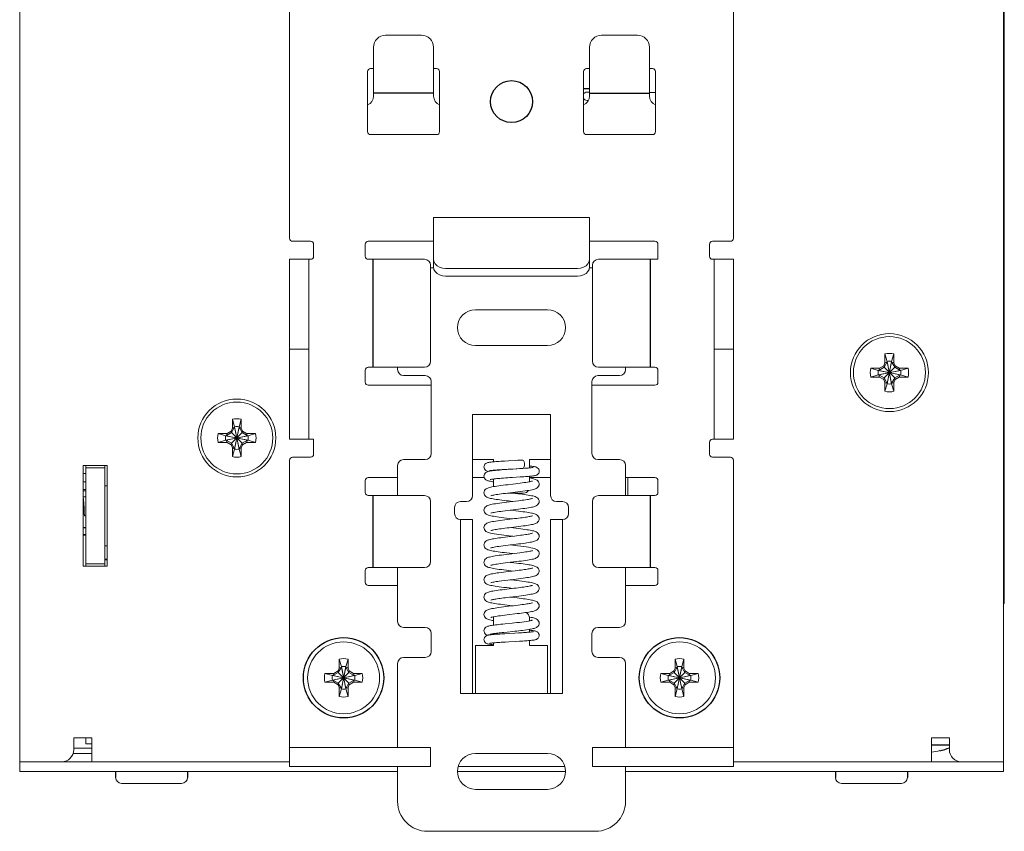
# Model space of a CAD drawing. Header units: millimetres. Extents: x 39 to 399, y 18 to 448.
# Tile 1 of 26: x 39 to 121, y 18 to 86. Entities that reach past the tile are written whole.
import ezdxf

# ---------------------------------------------------------------- set-up
doc = ezdxf.new("R2010")
doc.units = ezdxf.units.MM
doc.header["$LTSCALE"] = 2
doc.layers.get('0').update_dxf_attribs({"lineweight": 9})
doc.layers.add('02___PRT_ALL_AXES', color=7, linetype='Continuous')

msp = doc.modelspace()

# ---------------------------------------------------------------- linework, layer by layer
at = {"color": 7, "linetype": 'Continuous'}
for p, q in [((39.122, 23.148), (39.122, 147.148)), ((121.122, 23.148), (121.122, 147.148)), ((121.197, 100.648), (121.197, 37.148)), ((61.622, 95.398), (61.622, 67.598)), ((98.622, 67.598), (98.622, 95.398)), ((72.622, 84.53), (69.622, 84.53)), ((87.622, 84.53), (90.622, 84.53)), ((68.622, 79.448), (68.622, 83.53)), ((73.622, 79.448), (73.622, 83.53)), ((86.622, 79.448), (86.622, 83.53)), ((91.622, 79.448), (91.622, 83.53)), ((68.122, 76.498), (68.122, 81.498)), ((68.372, 81.748), (68.622, 81.748)), ((73.622, 81.748), (73.872, 81.748)), ((74.122, 81.498), (74.122, 76.498)), ((86.122, 76.498), (86.122, 81.498)), ((86.372, 81.748), (86.622, 81.748)), ((91.622, 81.748), (91.872, 81.748)), ((92.122, 81.498), (92.122, 76.498)), ((86.422, 79.798), (86.622, 79.798)), ((91.622, 79.748), (92.122, 79.748)), ((86.422, 79.098), (86.525, 79.098)), ((73.872, 76.248), (68.372, 76.248)), ((91.872, 76.248), (86.372, 76.248)), ((61.872, 67.348), (63.372, 67.348)), ((68.172, 67.348), (73.622, 67.348)), ((86.622, 67.348), (92.072, 67.348)), ((98.372, 67.348), (96.872, 67.348)), ((63.622, 67.098), (63.622, 66.098)), ((67.922, 66.098), (67.922, 67.098)), ((92.322, 67.098), (92.322, 65.848)), ((96.622, 66.098), (96.622, 67.098)), ((61.622, 65.848), (63.372, 65.848)), ((63.222, 65.848), (63.222, 50.848)), ((68.172, 65.848), (72.872, 65.848)), ((73.622, 65.208), (73.622, 65.851)), ((86.622, 65.148), (86.622, 65.851)), ((92.322, 65.848), (87.372, 65.848)), ((96.872, 65.848), (98.622, 65.848)), ((97.022, 50.848), (97.022, 65.848)), ((73.372, 57.348), (73.372, 65.348)), ((73.372, 65.148), (73.622, 65.148)), ((73.622, 65.187), (73.622, 65.148)), ((86.872, 65.148), (86.622, 65.148)), ((86.872, 65.348), (86.872, 57.348)), ((85.622, 64.442), (74.622, 64.442)), ((83.122, 61.648), (77.122, 61.648)), ((61.622, 58.348), (63.222, 58.348)), ((77.122, 58.648), (83.122, 58.648)), ((98.622, 58.348), (97.022, 58.348)), ((111.252, 57.955), (111.437, 57.33)), ((111.252, 57.215), (111.252, 57.955)), ((111.992, 57.955), (111.807, 57.33)), ((111.992, 57.955), (111.992, 57.215)), ((68.172, 56.848), (72.872, 56.848)), ((70.622, 56.648), (70.622, 56.848)), ((87.372, 56.848), (92.072, 56.848)), ((89.622, 56.848), (89.622, 56.648)), ((110.066, 56.768), (110.806, 56.768)), ((110.066, 56.768), (110.69, 56.583)), ((111.177, 56.843), (110.727, 56.583)), ((110.806, 56.768), (110.727, 56.583)), ((110.806, 56.768), (111.158, 56.972)), ((111.158, 56.972), (111.252, 57.215)), ((111.158, 56.972), (111.177, 56.843)), ((111.437, 57.293), (111.177, 56.843)), ((111.177, 56.843), (112.067, 55.953)), ((111.177, 55.953), (112.067, 56.843)), ((111.252, 57.215), (111.437, 57.293)), ((111.437, 57.33), (111.807, 55.466)), ((111.437, 57.33), (111.437, 57.293)), ((111.437, 55.466), (111.807, 57.33)), ((111.437, 57.293), (111.807, 55.503)), ((111.437, 55.503), (111.807, 57.293)), ((111.807, 57.293), (111.807, 57.33)), ((111.992, 57.215), (111.807, 57.293)), ((112.067, 56.843), (111.807, 57.293)), ((111.992, 57.215), (112.086, 56.972)), ((112.086, 56.972), (112.067, 56.843)), ((112.517, 56.583), (112.067, 56.843)), ((112.086, 56.972), (112.439, 56.768)), ((112.439, 56.768), (113.179, 56.768)), ((112.439, 56.768), (112.517, 56.583)), ((113.179, 56.768), (112.554, 56.583)), ((67.922, 55.598), (67.922, 56.598)), ((71.122, 56.148), (72.922, 56.148)), ((89.122, 56.148), (87.322, 56.148)), ((92.322, 56.598), (92.322, 55.598)), ((110.066, 56.028), (110.69, 56.213)), ((110.806, 56.028), (110.066, 56.028)), ((110.69, 56.213), (112.554, 56.583)), ((110.727, 56.583), (110.69, 56.583)), ((110.69, 56.583), (112.554, 56.213)), ((110.69, 56.213), (110.727, 56.213)), ((110.727, 56.213), (112.517, 56.583)), ((110.727, 56.583), (112.517, 56.213)), ((110.727, 56.213), (111.177, 55.953)), ((110.806, 56.028), (110.727, 56.213)), ((111.158, 55.824), (110.806, 56.028)), ((111.158, 55.824), (111.177, 55.953)), ((111.252, 55.581), (111.158, 55.824)), ((111.177, 55.953), (111.437, 55.503)), ((111.807, 55.503), (112.067, 55.953)), ((112.086, 55.824), (111.992, 55.581)), ((112.067, 55.953), (112.517, 56.213)), ((112.086, 55.824), (112.067, 55.953)), ((112.439, 56.028), (112.086, 55.824)), ((112.439, 56.028), (112.517, 56.213)), ((113.179, 56.028), (112.439, 56.028)), ((112.554, 56.583), (112.517, 56.583)), ((112.517, 56.213), (112.554, 56.213)), ((113.179, 56.028), (112.554, 56.213)), ((73.422, 55.348), (68.172, 55.348)), ((73.422, 55.648), (73.422, 49.648)), ((86.822, 49.648), (86.822, 55.648)), ((92.072, 55.348), (86.822, 55.348)), ((111.252, 55.581), (111.437, 55.503)), ((111.252, 54.841), (111.252, 55.581)), ((111.252, 54.841), (111.437, 55.466)), ((111.437, 55.503), (111.437, 55.466)), ((111.992, 55.581), (111.807, 55.503)), ((111.807, 55.466), (111.807, 55.503)), ((111.992, 54.841), (111.807, 55.466)), ((111.992, 55.581), (111.992, 54.841)), ((76.872, 52.915), (83.372, 52.915)), ((76.872, 46.148), (76.872, 52.915)), ((83.372, 46.148), (83.372, 52.915)), ((56.758, 51.522), (56.852, 51.765)), ((57.037, 51.843), (56.777, 51.393)), ((56.852, 52.505), (57.037, 51.88)), ((56.852, 51.765), (56.852, 52.505)), ((56.852, 51.765), (57.037, 51.843)), ((57.037, 51.88), (57.407, 50.016)), ((57.037, 51.88), (57.037, 51.843)), ((57.037, 50.016), (57.407, 51.88)), ((57.037, 51.843), (57.407, 50.053)), ((57.037, 50.053), (57.407, 51.843)), ((57.592, 52.505), (57.407, 51.88)), ((57.407, 51.843), (57.407, 51.88)), ((57.592, 51.765), (57.407, 51.843)), ((57.667, 51.393), (57.407, 51.843)), ((57.592, 52.505), (57.592, 51.765)), ((57.592, 51.765), (57.686, 51.522)), ((55.666, 51.318), (56.29, 51.133)), ((55.666, 51.318), (56.406, 51.318)), ((56.29, 51.133), (58.154, 50.763)), ((56.327, 51.133), (56.29, 51.133)), ((56.29, 50.763), (58.154, 51.133)), ((56.777, 51.393), (56.327, 51.133)), ((56.406, 51.318), (56.327, 51.133)), ((56.327, 51.133), (58.117, 50.763)), ((56.327, 50.763), (58.117, 51.133)), ((56.406, 51.318), (56.758, 51.522)), ((56.758, 51.522), (56.777, 51.393)), ((56.777, 51.393), (57.667, 50.503)), ((56.777, 50.503), (57.667, 51.393)), ((57.686, 51.522), (57.667, 51.393)), ((58.117, 51.133), (57.667, 51.393)), ((57.686, 51.522), (58.039, 51.318)), ((58.039, 51.318), (58.779, 51.318)), ((58.039, 51.318), (58.117, 51.133)), ((58.154, 51.133), (58.117, 51.133)), ((58.779, 51.318), (58.154, 51.133)), ((55.666, 50.578), (56.29, 50.763)), ((56.406, 50.578), (55.666, 50.578)), ((56.29, 50.763), (56.327, 50.763)), ((56.327, 50.763), (56.777, 50.503)), ((56.406, 50.578), (56.327, 50.763)), ((56.758, 50.374), (56.406, 50.578)), ((56.758, 50.374), (56.777, 50.503)), ((56.852, 50.131), (56.758, 50.374)), ((56.777, 50.503), (57.037, 50.053)), ((56.852, 50.131), (57.037, 50.053)), ((56.852, 49.391), (56.852, 50.131)), ((57.407, 50.053), (57.667, 50.503)), ((57.592, 50.131), (57.407, 50.053)), ((57.686, 50.374), (57.592, 50.131)), ((57.592, 50.131), (57.592, 49.391)), ((57.667, 50.503), (58.117, 50.763)), ((57.686, 50.374), (57.667, 50.503)), ((58.039, 50.578), (57.686, 50.374)), ((58.039, 50.578), (58.117, 50.763)), ((58.779, 50.578), (58.039, 50.578)), ((58.117, 50.763), (58.154, 50.763)), ((58.779, 50.578), (58.154, 50.763)), ((61.622, 50.848), (63.622, 50.848)), ((63.622, 50.848), (63.622, 49.598)), ((96.622, 49.598), (96.622, 50.598)), ((98.622, 50.848), (96.872, 50.848)), ((56.852, 49.391), (57.037, 50.016)), ((57.037, 50.053), (57.037, 50.016)), ((57.407, 50.016), (57.407, 50.053)), ((57.592, 49.391), (57.407, 50.016)), ((61.872, 49.348), (63.372, 49.348)), ((98.372, 49.348), (96.872, 49.348)), ((44.422, 40.248), (44.422, 48.648)), ((44.422, 48.648), (46.422, 48.648)), ((44.622, 48.648), (44.622, 40.248)), ((46.222, 48.448), (44.622, 48.448)), ((46.222, 48.648), (46.222, 40.248)), ((46.422, 48.648), (46.422, 40.248)), ((61.622, 49.098), (61.622, 23.548)), ((70.622, 46.148), (70.622, 48.648)), ((71.122, 49.148), (72.922, 49.148)), ((78.622, 49.149), (76.872, 49.149)), ((78.622, 49.149), (78.622, 48.958)), ((79.873, 49.04), (79.527, 49.02)), ((80.446, 49.073), (79.873, 49.04)), ((83.372, 49.149), (81.622, 49.149)), ((81.622, 48.453), (81.622, 49.149)), ((89.122, 49.148), (87.322, 49.148)), ((89.622, 48.648), (89.622, 46.148)), ((98.622, 49.098), (98.622, 23.548)), ((68.172, 47.648), (70.622, 47.648)), ((76.872, 47.648), (77.846, 47.648)), ((78.622, 48.256), (78.622, 48.231)), ((79.331, 48.308), (79.576, 48.323)), ((79.576, 48.323), (79.843, 48.339)), ((79.843, 48.339), (80.588, 48.382)), ((80.19, 47.656), (80.842, 47.697)), ((80.588, 48.382), (80.844, 48.397)), ((80.842, 47.697), (81.047, 47.71)), ((80.908, 48.401), (81.047, 48.41)), ((81.229, 48.422), (81.047, 48.41)), ((81.066, 48.413), (81.047, 48.41)), ((81.622, 47.297), (81.622, 47.752)), ((81.622, 47.648), (83.372, 47.648)), ((89.622, 47.648), (92.072, 47.648)), ((89.822, 47.648), (89.822, 46.148)), ((46.222, 46.948), (46.422, 46.948)), ((67.922, 46.398), (67.922, 47.398)), ((78.745, 46.911), (78.611, 46.889)), ((78.622, 47.528), (78.622, 46.891)), ((92.322, 47.398), (92.322, 46.398)), ((44.422, 46.548), (44.622, 46.548)), ((44.597, 46.047), (44.422, 46.047)), ((68.172, 46.148), (72.872, 46.148)), ((79.776, 46.349), (81.122, 46.349)), ((92.072, 46.148), (87.372, 46.148)), ((44.426, 45.44), (44.422, 45.452)), ((44.423, 45.448), (44.422, 45.448)), ((73.372, 40.648), (73.372, 45.648)), ((75.372, 44.648), (75.372, 45.148)), ((75.872, 45.648), (76.372, 45.648)), ((79.855, 45.697), (80.228, 45.653)), ((83.872, 45.648), (84.372, 45.648)), ((84.872, 45.148), (84.872, 44.648)), ((86.872, 45.648), (86.872, 40.648)), ((44.522, 44.448), (44.622, 44.448)), ((80.48, 44.873), (80.017, 44.928)), ((80.48, 44.983), (80.702, 45.01)), ((75.872, 44.148), (76.872, 44.148)), ((75.872, 29.648), (75.872, 44.148)), ((80.375, 44.22), (79.786, 44.15)), ((79.921, 44.239), (80.228, 44.203)), ((84.372, 44.148), (83.372, 44.148)), ((84.372, 44.148), (84.372, 29.648)), ((44.622, 43.448), (44.422, 43.448)), ((78.364, 43.016), (78.364, 43.016)), ((80.355, 42.768), (79.779, 42.699)), ((79.915, 42.79), (80.228, 42.753)), ((80.482, 43.423), (80.017, 43.478)), ((46.222, 41.948), (46.422, 41.948)), ((79.828, 42.005), (80.496, 42.085)), ((82.15, 41.679), (82.151, 41.679)), ((46.422, 40.248), (44.422, 40.248)), ((46.222, 40.448), (44.622, 40.448)), ((46.222, 40.842), (46.422, 40.842)), ((46.222, 40.829), (46.422, 40.829)), ((46.422, 40.808), (46.222, 40.808)), ((46.222, 40.795), (46.422, 40.795)), ((79.821, 40.554), (80.497, 40.635)), ((80.322, 40.542), (80.017, 40.578)), ((67.922, 38.898), (67.922, 39.898)), ((68.172, 40.148), (72.872, 40.148)), ((70.622, 35.648), (70.622, 40.148)), ((80.426, 39.876), (79.859, 39.809)), ((79.904, 39.891), (80.228, 39.853)), ((87.372, 40.148), (92.072, 40.148)), ((89.622, 40.148), (89.622, 35.648)), ((92.322, 39.898), (92.322, 38.898)), ((70.622, 38.648), (68.172, 38.648)), ((79.809, 39.103), (80.501, 39.185)), ((80.35, 39.088), (80.017, 39.128)), ((92.072, 38.648), (89.622, 38.648)), ((80.325, 38.414), (79.73, 38.344)), ((79.922, 38.439), (80.228, 38.403)), ((79.75, 37.01), (80.228, 36.953)), ((79.947, 37.67), (80.519, 37.737)), ((121.197, 37.148), (121.122, 37.148)), ((78.622, 35.338), (78.622, 35.948)), ((80.162, 35.508), (79.58, 35.447)), ((81.622, 35.948), (81.622, 35.705)), ((81.662, 35.705), (81.662, 35.705)), ((71.122, 35.148), (72.922, 35.148)), ((73.422, 34.648), (73.422, 33.148)), ((78.622, 34.562), (78.622, 34.634)), ((79.894, 34.646), (79.57, 34.627)), ((80.396, 34.675), (79.894, 34.646)), ((80.714, 34.694), (80.396, 34.675)), ((81.622, 34.99), (81.622, 34.758)), ((81.752, 35.014), (81.752, 35.014)), ((86.822, 33.148), (86.822, 34.648)), ((89.122, 35.148), (87.322, 35.148)), ((78.622, 33.648), (78.622, 33.861)), ((79.38, 33.916), (79.628, 33.931)), ((79.628, 33.931), (79.897, 33.947)), ((79.897, 33.947), (80.481, 33.98)), ((80.481, 33.98), (80.778, 33.998)), ((81.622, 34.057), (81.622, 33.648)), ((78.622, 33.648), (77.122, 33.648)), ((77.122, 29.648), (77.122, 33.648)), ((83.122, 33.648), (81.622, 33.648)), ((83.122, 29.648), (83.122, 33.648)), ((65.752, 32.505), (65.937, 31.88)), ((65.752, 31.765), (65.752, 32.505)), ((66.492, 32.505), (66.307, 31.88)), ((66.492, 32.505), (66.492, 31.765)), ((70.622, 25.148), (70.622, 32.148)), ((71.122, 32.648), (72.922, 32.648)), ((89.122, 32.648), (87.322, 32.648)), ((89.622, 32.148), (89.622, 25.148)), ((93.752, 32.505), (93.937, 31.88)), ((93.752, 31.765), (93.752, 32.505)), ((94.492, 32.505), (94.307, 31.88)), ((94.492, 32.505), (94.492, 31.765)), ((64.566, 31.318), (65.306, 31.318)), ((64.566, 31.318), (65.19, 31.133)), ((65.677, 31.393), (65.227, 31.133)), ((65.306, 31.318), (65.227, 31.133)), ((65.306, 31.318), (65.658, 31.522)), ((65.658, 31.522), (65.752, 31.765)), ((65.658, 31.522), (65.677, 31.393)), ((65.937, 31.843), (65.677, 31.393)), ((65.677, 31.393), (66.567, 30.503)), ((65.677, 30.503), (66.567, 31.393)), ((65.752, 31.765), (65.937, 31.843)), ((65.937, 31.88), (66.307, 30.016)), ((65.937, 31.88), (65.937, 31.843)), ((65.937, 30.016), (66.307, 31.88)), ((65.937, 31.843), (66.307, 30.053)), ((65.937, 30.053), (66.307, 31.843)), ((66.307, 31.843), (66.307, 31.88)), ((66.492, 31.765), (66.307, 31.843)), ((66.567, 31.393), (66.307, 31.843)), ((66.492, 31.765), (66.586, 31.522)), ((66.586, 31.522), (66.567, 31.393)), ((67.017, 31.133), (66.567, 31.393)), ((66.586, 31.522), (66.939, 31.318)), ((66.939, 31.318), (67.679, 31.318)), ((66.939, 31.318), (67.017, 31.133)), ((67.679, 31.318), (67.054, 31.133)), ((92.566, 31.318), (93.306, 31.318)), ((92.566, 31.318), (93.19, 31.133)), ((93.677, 31.393), (93.227, 31.133)), ((93.306, 31.318), (93.227, 31.133)), ((93.306, 31.318), (93.658, 31.522)), ((93.658, 31.522), (93.752, 31.765)), ((93.658, 31.522), (93.677, 31.393)), ((93.937, 31.843), (93.677, 31.393)), ((93.677, 31.393), (94.567, 30.503)), ((93.677, 30.503), (94.567, 31.393)), ((93.752, 31.765), (93.937, 31.843)), ((93.937, 31.88), (94.307, 30.016)), ((93.937, 31.88), (93.937, 31.843)), ((93.937, 30.016), (94.307, 31.88)), ((93.937, 31.843), (94.307, 30.053)), ((93.937, 30.053), (94.307, 31.843)), ((94.307, 31.843), (94.307, 31.88)), ((94.492, 31.765), (94.307, 31.843)), ((94.567, 31.393), (94.307, 31.843)), ((94.492, 31.765), (94.586, 31.522)), ((94.586, 31.522), (94.567, 31.393)), ((95.017, 31.133), (94.567, 31.393)), ((94.586, 31.522), (94.939, 31.318)), ((94.939, 31.318), (95.679, 31.318)), ((94.939, 31.318), (95.017, 31.133)), ((95.679, 31.318), (95.054, 31.133)), ((64.566, 30.578), (65.19, 30.763)), ((65.306, 30.578), (64.566, 30.578)), ((65.227, 31.133), (65.19, 31.133)), ((65.19, 31.133), (67.054, 30.763)), ((65.19, 30.763), (67.054, 31.133)), ((65.19, 30.763), (65.227, 30.763)), ((65.227, 31.133), (67.017, 30.763)), ((65.227, 30.763), (67.017, 31.133)), ((65.227, 30.763), (65.677, 30.503)), ((65.306, 30.578), (65.227, 30.763)), ((65.658, 30.374), (65.306, 30.578)), ((65.658, 30.374), (65.677, 30.503)), ((65.752, 30.131), (65.658, 30.374)), ((65.677, 30.503), (65.937, 30.053)), ((66.307, 30.053), (66.567, 30.503)), ((66.586, 30.374), (66.492, 30.131)), ((66.567, 30.503), (67.017, 30.763)), ((66.586, 30.374), (66.567, 30.503)), ((66.939, 30.578), (66.586, 30.374)), ((66.939, 30.578), (67.017, 30.763)), ((67.679, 30.578), (66.939, 30.578)), ((67.054, 31.133), (67.017, 31.133)), ((67.017, 30.763), (67.054, 30.763)), ((67.679, 30.578), (67.054, 30.763)), ((92.566, 30.578), (93.19, 30.763)), ((93.306, 30.578), (92.566, 30.578)), ((93.19, 30.763), (95.054, 31.133)), ((93.227, 31.133), (93.19, 31.133)), ((93.19, 31.133), (95.054, 30.763)), ((93.19, 30.763), (93.227, 30.763)), ((93.227, 30.763), (95.017, 31.133)), ((93.227, 31.133), (95.017, 30.763)), ((93.227, 30.763), (93.677, 30.503)), ((93.306, 30.578), (93.227, 30.763)), ((93.658, 30.374), (93.306, 30.578)), ((93.658, 30.374), (93.677, 30.503)), ((93.752, 30.131), (93.658, 30.374)), ((93.677, 30.503), (93.937, 30.053)), ((94.307, 30.053), (94.567, 30.503)), ((94.586, 30.374), (94.492, 30.131)), ((94.567, 30.503), (95.017, 30.763)), ((94.586, 30.374), (94.567, 30.503)), ((94.939, 30.578), (94.586, 30.374)), ((94.939, 30.578), (95.017, 30.763)), ((95.679, 30.578), (94.939, 30.578)), ((95.054, 31.133), (95.017, 31.133)), ((95.017, 30.763), (95.054, 30.763)), ((95.679, 30.578), (95.054, 30.763)), ((65.752, 30.131), (65.937, 30.053)), ((65.752, 29.391), (65.752, 30.131)), ((65.752, 29.391), (65.937, 30.016)), ((65.937, 30.053), (65.937, 30.016)), ((66.492, 30.131), (66.307, 30.053)), ((66.307, 30.016), (66.307, 30.053)), ((66.492, 29.391), (66.307, 30.016)), ((66.492, 30.131), (66.492, 29.391)), ((75.872, 29.648), (84.372, 29.648)), ((93.752, 30.131), (93.937, 30.053)), ((93.752, 29.391), (93.752, 30.131)), ((93.752, 29.391), (93.937, 30.016)), ((93.937, 30.053), (93.937, 30.016)), ((94.492, 30.131), (94.307, 30.053)), ((94.307, 30.016), (94.307, 30.053)), ((94.492, 29.391), (94.307, 30.016)), ((94.492, 30.131), (94.492, 29.391)), ((43.622, 25.948), (45.122, 25.948)), ((43.622, 24.948), (43.622, 25.948)), ((44.622, 25.448), (44.622, 25.948)), ((44.622, 25.448), (45.122, 25.448)), ((45.122, 23.948), (45.122, 25.948)), ((115.122, 25.948), (116.622, 25.948)), ((115.122, 23.948), (115.122, 25.948)), ((116.622, 24.948), (116.622, 25.948)), ((45.122, 25.078), (43.622, 25.078)), ((61.622, 25.148), (73.372, 25.148)), ((73.372, 25.148), (73.372, 23.548)), ((77.122, 24.648), (83.122, 24.648)), ((86.872, 25.148), (98.622, 25.148)), ((86.872, 25.148), (86.872, 23.548)), ((115.822, 24.875), (115.822, 24.869)), ((39.122, 23.948), (61.622, 23.948)), ((98.622, 23.948), (121.122, 23.948)), ((70.622, 20.648), (70.622, 23.548)), ((75.687, 23.548), (84.557, 23.548)), ((89.622, 23.548), (89.622, 20.648)), ((52.622, 22.148), (47.622, 22.148)), ((83.122, 21.648), (77.122, 21.648)), ((112.622, 22.148), (107.622, 22.148)), ((87.122, 18.148), (73.122, 18.148))]:
    msp.add_line(p, q, dxfattribs=at)
at = {"color": 3, "linetype": 'Continuous'}
for p, q in [((86.622, 69.345), (73.622, 69.345)), ((73.622, 65.851), (73.622, 69.345)), ((86.622, 65.851), (86.622, 69.345)), ((61.622, 50.848), (61.622, 65.848)), ((98.622, 65.848), (98.622, 50.848)), ((85.622, 65.085), (74.622, 65.085)), ((44.422, 47.998), (44.622, 47.998)), ((44.422, 47.298), (44.622, 47.298)), ((44.622, 46.648), (44.422, 46.648)), ((76.872, 44.148), (76.872, 29.648)), ((83.372, 44.148), (83.372, 29.648)), ((45.122, 24.648), (43.575, 24.648)), ((39.122, 23.148), (70.622, 23.148)), ((61.622, 23.548), (73.372, 23.548)), ((75.633, 23.148), (84.611, 23.148)), ((98.622, 23.548), (86.872, 23.548)), ((89.622, 23.148), (121.122, 23.148))]:
    msp.add_line(p, q, dxfattribs=at)
for points in [[(73.622, 65.851), (73.656, 65.652), (73.756, 65.468), (73.915, 65.309), (74.122, 65.187), (74.363, 65.111), (74.622, 65.085)], [(85.622, 65.085), (85.881, 65.111), (86.122, 65.187), (86.329, 65.309), (86.488, 65.468), (86.588, 65.652), (86.622, 65.851)]]:
    msp.add_lwpolyline(points, dxfattribs=at)
at = {"color": 7, "linetype": 'Continuous'}
for points in [[(74.622, 64.442), (74.363, 64.468), (74.122, 64.545), (73.915, 64.666), (73.756, 64.825), (73.656, 65.01), (73.622, 65.208)], [(86.622, 65.208), (86.588, 65.01), (86.488, 64.825), (86.329, 64.666), (86.122, 64.545), (85.881, 64.468), (85.622, 64.442)], [(78.708, 48.965), (78.605, 48.956), (78.512, 48.948), (78.429, 48.939), (78.355, 48.931), (78.29, 48.922), (78.233, 48.913), (78.182, 48.904), (78.134, 48.893), (78.087, 48.879), (78.033, 48.857), (77.971, 48.82), (77.909, 48.763), (77.86, 48.688), (77.829, 48.599), (77.822, 48.53)], [(77.822, 48.53), (77.831, 48.453), (77.864, 48.362), (77.916, 48.289), (77.978, 48.235), (78.039, 48.2), (78.093, 48.178), (78.142, 48.164), (78.178, 48.157)], [(79.527, 49.02), (79.367, 49.011), (79.216, 49.001), (79.074, 48.992), (78.942, 48.983), (78.82, 48.974), (78.708, 48.965)], [(81.037, 49.109), (80.854, 49.098), (80.648, 49.085), (80.446, 49.073)], [(81.037, 49.109), (81.066, 49.106), (81.111, 49.077), (81.15, 49.024), (81.181, 48.949), (81.2, 48.858), (81.207, 48.759)], [(81.207, 48.759), (81.2, 48.661), (81.181, 48.57), (81.15, 48.495), (81.111, 48.441), (81.066, 48.413)], [(81.642, 48.455), (81.574, 48.449), (81.498, 48.443), (81.416, 48.436), (81.326, 48.429), (81.229, 48.422)], [(82.422, 48.18), (82.415, 48.252), (82.383, 48.341), (82.333, 48.416), (82.271, 48.471), (82.21, 48.508), (82.157, 48.529), (82.109, 48.543), (82.062, 48.554), (82.011, 48.563), (81.955, 48.572), (81.891, 48.58), (81.818, 48.589), (81.736, 48.597), (81.644, 48.606), (81.622, 48.608)], [(81.938, 48.493), (81.937, 48.493), (81.928, 48.491), (81.909, 48.487), (81.882, 48.483), (81.848, 48.478), (81.806, 48.473), (81.758, 48.467), (81.704, 48.461), (81.642, 48.455)], [(78.317, 48.187), (78.239, 48.172), (78.17, 48.155), (78.107, 48.135), (78.044, 48.108), (77.978, 48.068), (77.913, 48.009), (77.861, 47.93), (77.829, 47.837), (77.822, 47.768)], [(77.822, 47.768), (77.829, 47.701), (77.86, 47.607), (77.912, 47.527), (77.975, 47.469), (78.037, 47.43), (78.095, 47.404), (78.152, 47.383), (78.212, 47.366), (78.279, 47.35), (78.354, 47.334), (78.44, 47.319), (78.539, 47.302), (78.622, 47.29)], [(78.308, 48.217), (78.307, 48.216), (78.309, 48.217), (78.324, 48.22), (78.348, 48.224), (78.381, 48.229), (78.422, 48.235), (78.471, 48.241), (78.527, 48.247), (78.59, 48.253)], [(78.635, 48.232), (78.513, 48.217), (78.407, 48.202), (78.317, 48.187)], [(78.585, 47.523), (78.673, 47.534), (78.773, 47.546), (78.886, 47.557), (79.01, 47.569), (79.146, 47.581), (79.292, 47.593), (79.45, 47.605), (79.62, 47.617), (79.8, 47.63), (79.99, 47.643), (80.19, 47.656)], [(78.59, 48.253), (78.661, 48.26), (78.737, 48.266), (78.82, 48.273), (78.91, 48.28), (79.006, 48.287), (79.108, 48.294), (79.216, 48.301), (79.331, 48.308)], [(80.221, 48.358), (79.966, 48.341), (79.726, 48.325), (79.502, 48.309), (79.294, 48.293), (79.105, 48.278), (78.932, 48.263), (78.775, 48.248), (78.635, 48.232)], [(81.037, 48.409), (80.772, 48.392), (80.221, 48.358)], [(81.047, 47.71), (81.156, 47.717), (81.285, 47.726), (81.408, 47.735), (81.524, 47.744)], [(81.524, 47.744), (81.631, 47.752), (81.729, 47.761), (81.816, 47.77), (81.893, 47.779), (81.96, 47.788), (82.019, 47.797), (82.07, 47.807), (82.118, 47.819), (82.167, 47.834), (82.221, 47.857), (82.281, 47.895), (82.339, 47.951), (82.386, 48.023), (82.415, 48.11), (82.422, 48.18)], [(82.422, 47.103), (82.414, 47.181), (82.377, 47.281), (82.32, 47.362), (82.254, 47.42), (82.186, 47.462), (82.116, 47.494), (82.041, 47.521), (81.957, 47.545), (81.86, 47.569), (81.748, 47.592), (81.622, 47.616)], [(78.611, 46.889), (78.491, 46.866), (78.386, 46.844), (78.293, 46.822), (78.211, 46.798), (78.137, 46.772), (78.066, 46.741)], [(78.348, 47.481), (78.346, 47.48), (78.348, 47.481), (78.367, 47.486), (78.401, 47.493), (78.449, 47.503), (78.511, 47.513), (78.585, 47.523)], [(79.82, 47.054), (79.615, 47.03), (79.418, 47.005), (79.231, 46.981), (79.056, 46.958), (78.893, 46.934), (78.745, 46.911)], [(81.654, 47.303), (81.558, 47.284), (81.445, 47.264), (81.317, 47.244), (81.172, 47.222), (81.011, 47.2), (80.835, 47.177), (80.645, 47.153), (80.445, 47.129), (80.238, 47.104), (79.82, 47.054)], [(80.436, 46.428), (80.65, 46.453), (80.858, 46.479), (81.057, 46.505), (81.244, 46.531), (81.416, 46.556), (81.572, 46.581), (81.71, 46.606), (81.831, 46.63), (81.935, 46.655), (82.026, 46.68), (82.106, 46.708), (82.179, 46.74), (82.25, 46.782), (82.317, 46.84), (82.375, 46.922), (82.413, 47.023), (82.422, 47.103)], [(81.856, 47.355), (81.857, 47.356), (81.857, 47.356), (81.836, 47.349), (81.794, 47.336), (81.733, 47.32), (81.654, 47.303)], [(44.522, 44.448), (44.51, 44.698), (44.497, 44.942), (44.485, 45.174), (44.472, 45.388), (44.46, 45.579), (44.447, 45.742), (44.435, 45.873), (44.422, 45.969)], [(78.066, 46.741), (77.997, 46.7), (77.929, 46.641), (77.869, 46.558), (77.831, 46.456), (77.822, 46.378)], [(77.822, 46.378), (77.832, 46.294), (77.869, 46.197), (77.925, 46.118), (77.991, 46.06), (78.061, 46.017), (78.131, 45.985), (78.205, 45.959), (78.285, 45.936), (78.374, 45.914), (78.475, 45.892), (78.588, 45.871), (78.713, 45.849), (78.85, 45.828), (78.999, 45.806), (79.158, 45.784), (79.326, 45.762), (79.499, 45.74), (79.677, 45.718), (79.855, 45.697)], [(78.386, 46.123), (78.387, 46.124), (78.406, 46.131), (78.443, 46.142), (78.495, 46.156), (78.562, 46.172), (78.644, 46.188), (78.74, 46.206), (78.85, 46.224), (78.975, 46.244), (79.114, 46.264), (79.267, 46.285), (79.433, 46.307), (79.613, 46.329), (79.806, 46.353), (80.01, 46.377), (80.436, 46.428)], [(82.422, 45.653), (82.414, 45.732), (82.375, 45.835), (82.313, 45.919), (82.239, 45.98), (82.163, 46.024), (82.083, 46.057), (81.995, 46.085), (81.896, 46.111), (81.781, 46.136), (81.651, 46.161), (81.506, 46.185), (81.349, 46.21), (81.182, 46.234), (81.006, 46.257), (80.825, 46.28), (80.64, 46.303), (80.453, 46.326), (80.26, 46.349)], [(44.522, 44.448), (44.508, 44.631), (44.495, 44.808), (44.481, 44.974), (44.467, 45.125), (44.453, 45.255), (44.439, 45.361), (44.426, 45.44)], [(79.739, 45.595), (79.524, 45.569), (79.321, 45.543), (79.131, 45.518), (78.955, 45.493), (78.794, 45.469), (78.648, 45.445), (78.519, 45.422), (78.404, 45.398), (78.304, 45.375), (78.216, 45.35), (78.137, 45.322), (78.064, 45.29), (77.994, 45.248), (77.927, 45.189), (77.868, 45.107), (77.831, 45.006), (77.822, 44.928)], [(80.695, 45.709), (80.459, 45.68), (80.208, 45.65), (79.739, 45.595)], [(81.86, 45.908), (81.859, 45.907), (81.844, 45.901), (81.811, 45.891), (81.763, 45.878), (81.699, 45.863), (81.62, 45.846), (81.527, 45.829), (81.419, 45.81), (81.297, 45.791), (81.16, 45.771), (81.009, 45.75), (80.845, 45.728), (80.695, 45.709)], [(80.702, 45.01), (80.869, 45.031), (81.052, 45.054), (81.224, 45.078), (81.383, 45.101), (81.528, 45.124), (81.658, 45.146), (81.774, 45.168), (81.877, 45.19), (81.967, 45.213), (82.047, 45.236), (82.119, 45.263), (82.188, 45.294), (82.256, 45.337), (82.322, 45.396), (82.379, 45.479), (82.415, 45.579), (82.422, 45.653)], [(77.822, 44.928), (77.83, 44.852), (77.867, 44.75), (77.926, 44.667), (77.995, 44.607), (78.064, 44.565), (78.135, 44.534), (78.21, 44.508), (78.292, 44.484), (78.387, 44.461), (78.494, 44.438), (78.617, 44.416), (78.755, 44.392), (78.912, 44.368), (79.088, 44.343), (79.283, 44.317), (79.492, 44.291), (79.707, 44.265), (79.921, 44.239)], [(78.385, 44.673), (78.387, 44.674), (78.407, 44.681), (78.448, 44.694), (78.508, 44.709), (78.585, 44.726), (78.68, 44.745), (78.791, 44.765), (78.919, 44.785), (79.064, 44.807), (79.224, 44.829), (79.399, 44.852), (79.589, 44.876), (79.793, 44.901), (80.011, 44.927), (80.48, 44.983)], [(81.857, 44.456), (81.858, 44.457), (81.855, 44.456), (81.832, 44.447), (81.791, 44.435), (81.735, 44.421), (81.666, 44.405), (81.584, 44.389), (81.49, 44.372), (81.386, 44.355), (81.272, 44.337), (81.147, 44.319), (81.013, 44.3), (80.868, 44.281), (80.714, 44.262), (80.549, 44.241), (80.375, 44.22)], [(82.422, 44.203), (82.414, 44.281), (82.377, 44.381), (82.318, 44.463), (82.252, 44.521), (82.185, 44.562), (82.117, 44.594), (82.045, 44.62), (81.966, 44.643), (81.876, 44.665), (81.775, 44.687), (81.66, 44.709), (81.533, 44.731), (81.391, 44.753), (81.236, 44.776), (81.067, 44.799), (80.884, 44.823), (80.688, 44.848), (80.48, 44.873)], [(79.786, 44.15), (79.572, 44.124), (79.36, 44.098), (79.158, 44.072), (78.97, 44.046), (78.802, 44.021), (78.654, 43.996), (78.523, 43.973), (78.408, 43.949), (78.308, 43.926), (78.22, 43.901), (78.141, 43.874), (78.068, 43.842), (77.997, 43.799), (77.927, 43.739), (77.867, 43.655), (77.83, 43.554), (77.822, 43.478)], [(79.928, 43.467), (80.321, 43.514), (80.522, 43.538), (80.718, 43.562), (80.908, 43.585), (81.087, 43.609), (81.255, 43.632), (81.409, 43.655), (81.549, 43.677), (81.674, 43.699), (81.785, 43.72), (81.883, 43.742), (81.969, 43.764), (82.047, 43.787), (82.119, 43.813), (82.187, 43.844), (82.254, 43.885), (82.318, 43.942), (82.375, 44.021), (82.413, 44.12), (82.422, 44.203)], [(77.822, 43.478), (77.83, 43.403), (77.866, 43.303), (77.924, 43.22), (77.99, 43.161), (78.059, 43.118), (78.128, 43.087), (78.202, 43.06), (78.285, 43.036), (78.364, 43.016)], [(79.779, 42.699), (79.586, 42.676), (79.4, 42.653), (79.224, 42.63), (79.061, 42.608), (78.911, 42.587), (78.775, 42.566), (78.65, 42.546), (78.538, 42.526), (78.438, 42.506), (78.347, 42.485), (78.266, 42.464), (78.192, 42.442), (78.122, 42.417), (78.056, 42.386), (77.99, 42.345), (77.924, 42.286), (77.867, 42.204), (77.83, 42.104), (77.822, 42.028)], [(78.364, 43.016), (78.503, 42.987), (78.675, 42.956), (78.864, 42.926), (79.066, 42.896), (79.276, 42.868), (79.491, 42.841), (79.705, 42.815), (79.915, 42.79)], [(78.386, 43.223), (78.387, 43.224), (78.407, 43.231), (78.446, 43.243), (78.502, 43.258), (78.573, 43.274), (78.658, 43.291), (78.757, 43.309), (78.867, 43.327), (78.988, 43.346), (79.119, 43.365), (79.261, 43.384), (79.412, 43.404), (79.574, 43.424), (79.746, 43.445), (79.928, 43.467)], [(81.856, 43.006), (81.857, 43.006), (81.856, 43.006), (81.835, 42.998), (81.795, 42.986), (81.74, 42.972), (81.672, 42.957), (81.59, 42.94), (81.497, 42.923), (81.392, 42.906), (81.276, 42.888), (81.15, 42.869), (81.012, 42.85), (80.863, 42.831), (80.704, 42.81), (80.534, 42.789), (80.355, 42.768)], [(82.422, 42.753), (82.414, 42.83), (82.378, 42.929), (82.321, 43.011), (82.255, 43.069), (82.188, 43.111), (82.121, 43.142), (82.049, 43.168), (81.971, 43.192), (81.882, 43.214), (81.781, 43.236), (81.667, 43.258), (81.54, 43.28), (81.398, 43.302), (81.242, 43.325), (81.071, 43.349), (80.887, 43.373), (80.69, 43.397), (80.482, 43.423)], [(80.496, 42.085), (80.707, 42.11), (80.904, 42.135), (81.086, 42.159), (81.253, 42.182), (81.405, 42.204), (81.543, 42.226), (81.668, 42.248), (81.78, 42.269), (81.88, 42.291), (81.969, 42.313), (82.047, 42.337), (82.12, 42.363), (82.188, 42.394), (82.255, 42.436), (82.319, 42.493), (82.376, 42.573), (82.413, 42.672), (82.422, 42.753)], [(77.822, 42.028), (77.83, 41.954), (77.866, 41.853), (77.926, 41.768), (77.995, 41.707), (78.065, 41.665), (78.136, 41.634), (78.21, 41.608), (78.291, 41.584), (78.383, 41.562), (78.486, 41.54), (78.602, 41.518), (78.731, 41.496), (78.87, 41.475), (79.019, 41.453), (79.18, 41.431), (79.352, 41.409), (79.536, 41.385), (79.734, 41.361), (80.228, 41.303)], [(78.386, 41.773), (78.387, 41.774), (78.408, 41.782), (78.449, 41.794), (78.509, 41.81), (78.588, 41.827), (78.684, 41.846), (78.797, 41.866), (78.927, 41.887), (79.075, 41.908), (79.24, 41.931), (79.422, 41.955), (79.619, 41.98), (79.828, 42.005)], [(82.151, 41.679), (82.036, 41.722), (81.894, 41.761), (81.729, 41.796), (81.541, 41.83), (81.335, 41.862), (81.115, 41.893), (80.887, 41.923), (80.655, 41.952), (80.427, 41.979), (80.017, 42.028)], [(80.382, 41.321), (79.928, 41.267), (79.703, 41.24), (79.485, 41.214), (79.282, 41.188), (79.094, 41.163), (78.923, 41.139), (78.767, 41.115), (78.628, 41.092), (78.504, 41.069), (78.394, 41.046), (78.297, 41.023), (78.212, 40.998), (78.135, 40.972), (78.064, 40.94), (77.994, 40.898), (77.927, 40.839), (77.868, 40.757), (77.831, 40.657), (77.822, 40.578)], [(81.856, 41.555), (81.857, 41.556), (81.856, 41.556), (81.833, 41.548), (81.789, 41.535), (81.725, 41.519), (81.644, 41.501), (81.546, 41.482), (81.43, 41.462), (81.298, 41.441), (81.149, 41.419), (80.983, 41.396), (80.799, 41.372), (80.597, 41.347), (80.382, 41.321)], [(80.497, 40.635), (80.719, 40.662), (80.929, 40.688), (81.122, 40.714), (81.299, 40.739), (81.459, 40.763), (81.602, 40.786), (81.73, 40.809), (81.842, 40.833), (81.941, 40.856), (82.029, 40.881), (82.107, 40.908), (82.18, 40.94), (82.25, 40.983), (82.318, 41.042), (82.377, 41.124), (82.414, 41.226), (82.422, 41.303)], [(82.422, 41.303), (82.415, 41.372), (82.384, 41.468), (82.331, 41.549), (82.269, 41.609), (82.204, 41.652), (82.15, 41.679)], [(77.822, 40.578), (77.83, 40.505), (77.865, 40.405), (77.923, 40.321), (77.99, 40.261), (78.06, 40.218), (78.131, 40.185), (78.206, 40.159), (78.29, 40.135), (78.385, 40.111), (78.493, 40.089), (78.617, 40.066), (78.757, 40.042), (78.914, 40.018), (79.091, 39.993), (79.285, 39.967), (79.489, 39.941), (79.697, 39.916), (79.904, 39.891)], [(78.389, 40.325), (78.387, 40.324), (78.388, 40.324), (78.411, 40.333), (78.454, 40.346), (78.516, 40.361), (78.595, 40.378), (78.691, 40.397), (78.803, 40.417), (78.932, 40.437), (79.076, 40.459), (79.237, 40.481), (79.416, 40.504), (79.611, 40.529), (79.821, 40.554)], [(82.422, 39.853), (82.413, 39.935), (82.375, 40.034), (82.319, 40.113), (82.254, 40.17), (82.187, 40.211), (82.12, 40.243), (82.048, 40.268), (81.97, 40.292), (81.884, 40.314), (81.785, 40.335), (81.674, 40.357), (81.55, 40.378), (81.411, 40.4), (81.257, 40.423), (81.091, 40.446), (80.912, 40.469), (80.723, 40.493), (80.526, 40.517), (80.322, 40.542)], [(79.062, 39.709), (78.937, 39.691), (78.799, 39.67), (78.671, 39.649), (78.553, 39.628), (78.448, 39.608), (78.353, 39.587), (78.268, 39.565), (78.192, 39.542), (78.122, 39.517), (78.055, 39.485), (77.987, 39.443), (77.921, 39.383), (77.865, 39.301), (77.83, 39.202), (77.822, 39.128)], [(79.859, 39.809), (79.657, 39.785), (79.451, 39.759), (79.244, 39.733), (79.062, 39.709)], [(81.859, 40.107), (81.858, 40.107), (81.841, 40.1), (81.805, 40.089), (81.754, 40.076), (81.689, 40.06), (81.611, 40.044), (81.521, 40.028), (81.42, 40.01), (81.309, 39.993), (81.187, 39.975), (81.055, 39.956), (80.913, 39.937), (80.76, 39.917), (80.598, 39.897), (80.426, 39.876)], [(80.501, 39.185), (80.708, 39.21), (80.903, 39.235), (81.083, 39.258), (81.249, 39.281), (81.402, 39.304), (81.54, 39.326), (81.666, 39.347), (81.779, 39.369), (81.879, 39.391), (81.968, 39.413), (82.047, 39.437), (82.119, 39.463), (82.187, 39.494), (82.254, 39.535), (82.32, 39.594), (82.378, 39.676), (82.414, 39.777), (82.422, 39.853)], [(77.822, 39.128), (77.83, 39.053), (77.866, 38.953), (77.923, 38.871), (77.989, 38.811), (78.059, 38.768), (78.13, 38.736), (78.207, 38.708), (78.293, 38.684), (78.39, 38.66), (78.5, 38.637), (78.625, 38.614), (78.765, 38.591), (78.922, 38.567), (79.094, 38.543), (79.281, 38.518), (79.483, 38.492), (79.698, 38.466), (79.922, 38.439)], [(78.385, 38.873), (78.386, 38.873), (78.403, 38.88), (78.439, 38.891), (78.491, 38.905), (78.559, 38.921), (78.643, 38.938), (78.74, 38.956), (78.851, 38.975), (78.974, 38.994), (79.089, 39.01)], [(79.089, 39.01), (79.312, 39.041), (79.562, 39.073), (79.809, 39.103)], [(81.859, 38.657), (81.858, 38.657), (81.838, 38.649), (81.799, 38.637), (81.744, 38.623), (81.673, 38.607), (81.589, 38.59), (81.492, 38.572), (81.383, 38.554), (81.263, 38.536), (81.133, 38.517), (80.992, 38.498), (80.841, 38.478), (80.68, 38.457), (80.508, 38.436), (80.325, 38.414)], [(82.422, 38.403), (82.414, 38.481), (82.376, 38.582), (82.318, 38.664), (82.251, 38.722), (82.182, 38.764), (82.111, 38.796), (82.036, 38.822), (81.952, 38.847), (81.856, 38.87), (81.748, 38.892), (81.627, 38.915), (81.49, 38.938), (81.338, 38.961), (81.17, 38.985), (80.987, 39.01), (80.787, 39.035), (80.574, 39.061), (80.35, 39.088)], [(79.73, 38.344), (79.534, 38.32), (79.344, 38.296), (79.163, 38.272), (78.994, 38.249), (78.839, 38.226), (78.699, 38.204), (78.573, 38.182), (78.462, 38.161), (78.364, 38.139), (78.277, 38.117), (78.199, 38.094), (78.127, 38.068), (78.059, 38.037), (77.992, 37.996), (77.927, 37.94), (77.871, 37.861), (77.832, 37.763), (77.822, 37.678)], [(80.519, 37.737), (80.724, 37.762), (80.927, 37.788), (81.121, 37.814), (81.301, 37.839), (81.464, 37.863), (81.609, 37.887), (81.736, 37.911), (81.848, 37.934), (81.946, 37.957), (82.033, 37.982), (82.11, 38.009), (82.182, 38.041)], [(82.182, 38.041), (82.253, 38.085), (82.322, 38.146), (82.38, 38.23), (82.415, 38.331), (82.422, 38.403)], [(77.822, 37.678), (77.83, 37.602), (77.867, 37.501), (77.925, 37.418), (77.991, 37.36), (78.059, 37.318), (78.128, 37.287), (78.2, 37.261), (78.279, 37.237), (78.369, 37.215), (78.471, 37.193), (78.587, 37.171), (78.717, 37.149), (78.862, 37.126), (79.021, 37.103), (79.193, 37.079), (79.377, 37.055), (79.573, 37.031), (79.75, 37.01)], [(80.293, 36.961), (79.865, 36.91), (79.647, 36.884), (79.439, 36.858), (79.244, 36.833), (79.064, 36.809), (78.898, 36.785), (78.748, 36.762), (78.613, 36.739), (78.492, 36.717), (78.385, 36.694), (78.29, 36.671), (78.207, 36.647), (78.133, 36.621), (78.063, 36.589), (77.994, 36.548), (77.927, 36.489), (77.868, 36.407), (77.831, 36.306), (77.822, 36.228)], [(78.389, 37.425), (78.387, 37.424), (78.388, 37.424), (78.408, 37.432), (78.445, 37.443), (78.496, 37.456), (78.561, 37.471), (78.637, 37.487), (78.725, 37.503), (78.824, 37.52), (78.932, 37.537), (79.049, 37.555), (79.177, 37.573), (79.313, 37.591), (79.459, 37.61), (79.613, 37.629), (79.776, 37.649), (79.947, 37.67)], [(82.422, 36.953), (82.414, 37.03), (82.377, 37.131), (82.318, 37.214), (82.25, 37.273), (82.181, 37.315), (82.112, 37.346), (82.04, 37.371), (81.961, 37.394), (81.874, 37.416), (81.776, 37.437), (81.666, 37.458), (81.544, 37.479), (81.41, 37.501), (81.264, 37.522), (81.108, 37.544), (80.942, 37.566), (80.765, 37.588), (80.579, 37.611), (80.381, 37.635), (80.017, 37.678)], [(81.859, 37.207), (81.858, 37.207), (81.838, 37.199), (81.802, 37.188), (81.75, 37.175), (81.684, 37.159), (81.604, 37.143), (81.511, 37.126), (81.403, 37.108), (81.282, 37.089), (81.148, 37.069), (81.001, 37.049), (80.843, 37.028), (80.672, 37.006), (80.489, 36.984), (80.293, 36.961)], [(81.13, 36.365), (81.284, 36.386), (81.427, 36.408), (81.558, 36.429), (81.677, 36.45), (81.784, 36.47), (81.88, 36.491), (81.966, 36.513), (82.043, 36.535), (82.115, 36.561), (82.183, 36.592), (82.251, 36.633), (82.318, 36.692), (82.377, 36.775), (82.414, 36.877), (82.422, 36.953)], [(77.822, 36.228), (77.83, 36.155), (77.866, 36.053), (77.926, 35.967), (77.997, 35.905), (78.071, 35.862), (78.147, 35.829), (78.228, 35.802), (78.32, 35.777), (78.423, 35.753), (78.541, 35.729), (78.622, 35.715)], [(78.389, 35.975), (78.387, 35.974), (78.388, 35.974), (78.411, 35.983), (78.452, 35.995), (78.512, 36.01), (78.588, 36.027), (78.68, 36.045), (78.787, 36.064), (78.91, 36.084), (79.047, 36.104), (79.199, 36.126), (79.367, 36.148), (79.554, 36.172), (79.761, 36.197), (79.979, 36.223), (80.405, 36.274)], [(80.405, 36.274), (80.603, 36.298), (80.789, 36.32), (80.965, 36.343), (81.13, 36.365)], [(79.58, 35.447), (79.402, 35.429), (79.234, 35.411), (79.076, 35.394), (78.929, 35.377), (78.794, 35.361), (78.67, 35.345), (78.557, 35.329), (78.456, 35.314), (78.366, 35.299), (78.287, 35.284), (78.218, 35.268), (78.157, 35.252), (78.098, 35.233), (78.039, 35.207), (77.978, 35.169), (77.916, 35.114), (77.864, 35.038), (77.831, 34.946), (77.822, 34.87)], [(81.662, 35.705), (81.53, 35.679), (81.364, 35.652), (81.18, 35.626), (80.984, 35.6), (80.781, 35.575), (80.575, 35.552), (80.367, 35.529), (80.162, 35.508)], [(82.422, 35.503), (82.412, 35.588), (82.374, 35.686), (82.317, 35.765), (82.251, 35.823), (82.182, 35.864), (82.112, 35.896), (82.037, 35.922), (81.955, 35.946), (81.863, 35.968), (81.759, 35.99), (81.643, 36.012), (81.608, 36.018)], [(81.858, 35.757), (81.86, 35.758), (81.849, 35.753), (81.82, 35.744), (81.777, 35.731), (81.719, 35.717), (81.662, 35.705)], [(81.752, 35.014), (81.836, 35.031), (81.926, 35.052), (82.005, 35.074), (82.076, 35.097), (82.143, 35.123), (82.207, 35.155), (82.27, 35.198), (82.332, 35.257), (82.384, 35.338), (82.416, 35.434), (82.422, 35.503)], [(77.822, 34.87), (77.83, 34.798), (77.864, 34.703), (77.917, 34.626), (77.98, 34.57), (78.042, 34.533), (78.099, 34.509), (78.135, 34.498)], [(79.57, 34.627), (79.417, 34.618), (79.273, 34.609), (79.137, 34.601), (79.01, 34.592), (78.892, 34.584), (78.782, 34.576), (78.682, 34.567), (78.589, 34.56), (78.505, 34.552), (78.428, 34.544), (78.359, 34.536), (78.297, 34.528), (78.241, 34.519), (78.191, 34.51), (78.145, 34.5), (78.099, 34.488), (78.047, 34.468), (77.985, 34.434), (77.92, 34.379), (77.865, 34.302), (77.83, 34.209), (77.822, 34.134)], [(78.348, 34.582), (78.346, 34.581), (78.347, 34.581), (78.363, 34.586), (78.393, 34.593), (78.433, 34.602), (78.484, 34.612), (78.545, 34.622), (78.615, 34.633), (78.695, 34.645), (78.783, 34.657), (78.88, 34.669), (78.984, 34.682), (79.097, 34.695), (79.217, 34.708), (79.344, 34.722), (79.478, 34.736)], [(79.478, 34.736), (79.764, 34.766), (80.231, 34.815)], [(80.231, 34.815), (80.393, 34.832), (80.557, 34.85), (80.721, 34.868), (80.885, 34.887), (81.046, 34.907), (81.204, 34.927), (81.356, 34.948), (81.502, 34.97), (81.64, 34.993), (81.752, 35.014)], [(81.937, 34.798), (81.937, 34.798), (81.935, 34.797), (81.921, 34.794), (81.897, 34.79), (81.863, 34.785), (81.819, 34.779), (81.766, 34.773), (81.704, 34.766), (81.632, 34.759), (81.551, 34.752), (81.46, 34.744), (81.359, 34.736), (81.249, 34.728), (81.129, 34.72), (81, 34.712), (80.861, 34.703), (80.714, 34.694)], [(80.778, 33.998), (80.922, 34.006), (81.061, 34.015), (81.194, 34.024), (81.319, 34.033), (81.436, 34.041), (81.544, 34.05), (81.642, 34.058), (81.732, 34.067), (81.813, 34.075), (81.885, 34.083), (81.949, 34.091), (82.005, 34.1), (82.056, 34.109), (82.104, 34.12), (82.151, 34.133), (82.204, 34.154), (82.266, 34.189), (82.329, 34.244), (82.382, 34.32), (82.415, 34.412), (82.422, 34.484)], [(82.422, 34.484), (82.414, 34.559), (82.382, 34.648), (82.332, 34.721), (82.271, 34.776), (82.209, 34.813), (82.155, 34.835), (82.105, 34.849), (82.058, 34.86), (82.006, 34.869), (81.949, 34.877), (81.884, 34.886), (81.81, 34.894), (81.726, 34.903), (81.633, 34.911), (81.622, 34.912)], [(77.822, 34.134), (77.83, 34.061), (77.863, 33.969), (77.916, 33.893), (77.98, 33.838), (78.042, 33.803), (78.095, 33.782), (78.143, 33.769), (78.191, 33.759), (78.242, 33.749), (78.299, 33.741), (78.363, 33.733), (78.436, 33.724), (78.517, 33.716)], [(78.307, 33.821), (78.307, 33.821), (78.311, 33.822), (78.328, 33.825), (78.355, 33.83), (78.392, 33.835), (78.436, 33.841), (78.488, 33.847), (78.547, 33.854), (78.614, 33.86), (78.687, 33.867), (78.768, 33.873), (78.855, 33.88), (78.948, 33.887), (79.048, 33.894), (79.153, 33.901), (79.264, 33.909), (79.38, 33.916)], [(78.517, 33.716), (78.608, 33.708), (78.622, 33.707)]]:
    msp.add_lwpolyline(points, dxfattribs=at)
for centre, radius in [((111.622, 56.398), 3.25), ((111.622, 56.398), 3), ((57.222, 50.948), 3.25), ((57.222, 50.948), 3), ((66.122, 30.948), 3), ((94.122, 30.948), 3)]:
    msp.add_circle(centre, radius, dxfattribs=at)
for centre, radius, start, end in [((69.622, 83.53), 1, 90, 180), ((72.622, 83.53), 1, 0, 90), ((87.622, 83.53), 1, 90, 180), ((90.622, 83.53), 1, 0, 90), ((68.372, 81.498), 0.25, 90, 180), ((73.872, 81.498), 0.25, 0, 90), ((86.372, 81.498), 0.25, 90, 180), ((91.872, 81.498), 0.25, 0, 90), ((86.422, 79.448), 0.35, 90, 158.08168), ((67.872, 79.448), 0.75, 289.55064, 0), ((74.372, 79.448), 0.75, 180, 250.44936), ((86.422, 79.448), 0.35, 201.91832, 270), ((85.872, 79.448), 0.75, 289.55064, 0), ((92.372, 79.448), 0.75, 180, 250.44936), ((68.372, 76.498), 0.25, 180, 270), ((73.872, 76.498), 0.25, 270, 0), ((86.372, 76.498), 0.25, 180, 270), ((91.872, 76.498), 0.25, 270, 0), ((61.872, 67.598), 0.25, 180, 270), ((63.372, 67.098), 0.25, 0, 90), ((68.172, 67.098), 0.25, 90, 180), ((92.072, 67.098), 0.25, 0, 90), ((96.872, 67.098), 0.25, 90, 180), ((98.372, 67.598), 0.25, 270, 0), ((63.372, 66.098), 0.25, 270, 0), ((68.172, 66.098), 0.25, 180, 270), ((72.872, 65.348), 0.5, 0, 90), ((87.372, 65.348), 0.5, 90, 180), ((96.872, 66.098), 0.25, 180, 270), ((77.122, 60.148), 1.5, 90, 270), ((83.122, 60.148), 1.5, 270, 90), ((111.622, 56.398), 1.6, 76.62932, 103.37068), ((68.172, 56.598), 0.25, 90, 180), ((71.122, 56.648), 0.5, 180, 270), ((72.872, 57.348), 0.5, 270, 0), ((87.372, 57.348), 0.5, 180, 270), ((89.122, 56.648), 0.5, 270, 0), ((92.072, 56.598), 0.25, 0, 90), ((111.622, 56.398), 1.6, 166.62932, 193.37068), ((111.622, 56.398), 0.95, 78.77065, 101.22935), ((111.622, 56.398), 1.6, 346.62932, 13.37068), ((72.922, 55.648), 0.5, 0, 90), ((87.322, 55.648), 0.5, 90, 180), ((111.622, 56.398), 0.95, 168.77065, 191.22935), ((111.622, 56.398), 0.95, 348.77065, 11.22935), ((68.172, 55.598), 0.25, 180, 270), ((92.072, 55.598), 0.25, 270, 0), ((111.622, 56.398), 0.95, 258.77065, 281.22935), ((111.622, 56.398), 1.6, 256.62932, 283.37068), ((57.222, 50.948), 1.6, 76.62932, 103.37068), ((57.222, 50.948), 0.95, 78.77065, 101.22935), ((57.222, 50.948), 1.6, 166.62932, 193.37068), ((57.222, 50.948), 0.95, 168.77065, 191.22935), ((57.222, 50.948), 0.95, 348.77065, 11.22935), ((57.222, 50.948), 1.6, 346.62932, 13.37068), ((96.872, 50.598), 0.25, 90, 180), ((57.222, 50.948), 1.6, 256.62932, 283.37068), ((57.222, 50.948), 0.95, 258.77065, 281.22935), ((61.872, 49.098), 0.25, 90, 180), ((63.372, 49.598), 0.25, 270, 0), ((72.922, 49.648), 0.5, 270, 0), ((87.322, 49.648), 0.5, 180, 270), ((96.872, 49.598), 0.25, 180, 270), ((98.372, 49.098), 0.25, 0, 90), ((71.122, 48.648), 0.5, 90, 180), ((89.122, 48.648), 0.5, 0, 90), ((68.172, 47.398), 0.25, 90, 180), ((92.072, 47.398), 0.25, 0, 90), ((68.172, 46.398), 0.25, 180, 270), ((72.872, 45.648), 0.5, 0, 90), ((76.372, 46.148), 0.5, 270, 0), ((81.122, 46.849), 0.5, 270, 326.60506), ((83.872, 46.148), 0.5, 180, 270), ((87.372, 45.648), 0.5, 90, 180), ((92.072, 46.398), 0.25, 270, 0), ((75.872, 45.148), 0.5, 90, 180), ((84.372, 45.148), 0.5, 0, 90), ((75.872, 44.648), 0.5, 180, 270), ((84.372, 44.648), 0.5, 270, 0), ((72.872, 40.648), 0.5, 270, 0), ((87.372, 40.648), 0.5, 180, 270), ((68.172, 39.898), 0.25, 90, 180), ((92.072, 39.898), 0.25, 0, 90), ((68.172, 38.898), 0.25, 180, 270), ((92.072, 38.898), 0.25, 270, 0), ((81.122, 35.948), 0.5, 0, 64.28278), ((71.122, 35.648), 0.5, 180, 270), ((79.122, 35.948), 0.5, 169.2945, 180), ((89.122, 35.648), 0.5, 270, 0), ((72.922, 34.648), 0.5, 0, 90), ((87.322, 34.648), 0.5, 90, 180), ((72.922, 33.148), 0.5, 270, 0), ((87.322, 33.148), 0.5, 180, 270), ((66.122, 30.948), 1.6, 76.62932, 103.37068), ((71.122, 32.148), 0.5, 90, 180), ((89.122, 32.148), 0.5, 0, 90), ((94.122, 30.948), 1.6, 76.62932, 103.37068), ((66.122, 30.948), 1.6, 166.62932, 193.37068), ((66.122, 30.948), 0.95, 78.77065, 101.22935), ((66.122, 30.948), 1.6, 346.62932, 13.37068), ((94.122, 30.948), 1.6, 166.62932, 193.37068), ((94.122, 30.948), 0.95, 78.77065, 101.22935), ((94.122, 30.948), 1.6, 346.62932, 13.37068), ((66.122, 30.948), 0.95, 168.77065, 191.22935), ((66.122, 30.948), 0.95, 348.77065, 11.22935), ((94.122, 30.948), 0.95, 168.77065, 191.22935), ((94.122, 30.948), 0.95, 348.77065, 11.22935), ((66.122, 30.948), 0.95, 258.77065, 281.22935), ((94.122, 30.948), 0.95, 258.77065, 281.22935), ((66.122, 30.948), 1.6, 256.62932, 283.37068), ((94.122, 30.948), 1.6, 256.62932, 283.37068), ((42.622, 24.948), 1, 270, 0), ((77.122, 23.148), 1.5, 90, 270), ((83.122, 23.148), 1.5, 270, 90), ((114.022, 32.086), 7.431, 278.50017, 284.01725), ((117.622, 24.948), 1, 180, 270), ((47.622, 22.648), 0.5, 180, 270), ((52.622, 22.648), 0.5, 270, 0), ((107.622, 22.648), 0.5, 180, 270), ((112.622, 22.648), 0.5, 270, 0), ((73.122, 20.648), 2.5, 180, 270), ((87.122, 20.648), 2.5, 270, 0)]:
    msp.add_arc(centre, radius, start, end, dxfattribs=at)
at = {"layer": '02___PRT_ALL_AXES', "color": 7, "linetype": 'Continuous'}
for p, q in [((73.622, 79.689), (68.622, 79.689)), ((86.122, 80.098), (86.622, 80.098)), ((86.622, 79.689), (91.622, 79.689)), ((68.58, 56.848), (68.58, 65.848)), ((91.665, 65.848), (91.665, 56.848)), ((68.58, 40.148), (68.58, 46.148)), ((91.665, 46.148), (91.665, 40.148)), ((44.423, 45.448), (44.422, 45.448)), ((44.622, 43.448), (44.422, 43.448)), ((44.622, 42.884), (44.422, 42.884)), ((44.622, 42.85), (44.422, 42.85)), ((115.122, 25.348), (116.622, 25.348)), ((47.122, 23.148), (47.122, 22.648)), ((53.122, 23.148), (53.122, 22.648)), ((107.122, 23.148), (107.122, 22.648)), ((113.122, 23.148), (113.122, 22.648))]:
    msp.add_line(p, q, dxfattribs=at)
for centre, radius in [((80.122, 78.998), 1.75), ((66.122, 30.948), 3.35), ((94.122, 30.948), 3.35)]:
    msp.add_circle(centre, radius, dxfattribs=at)
msp.add_arc((114.022, 32.086), 7.438, 284.02765, 290.503, dxfattribs=at)

doc.saveas('drawing.dxf')
